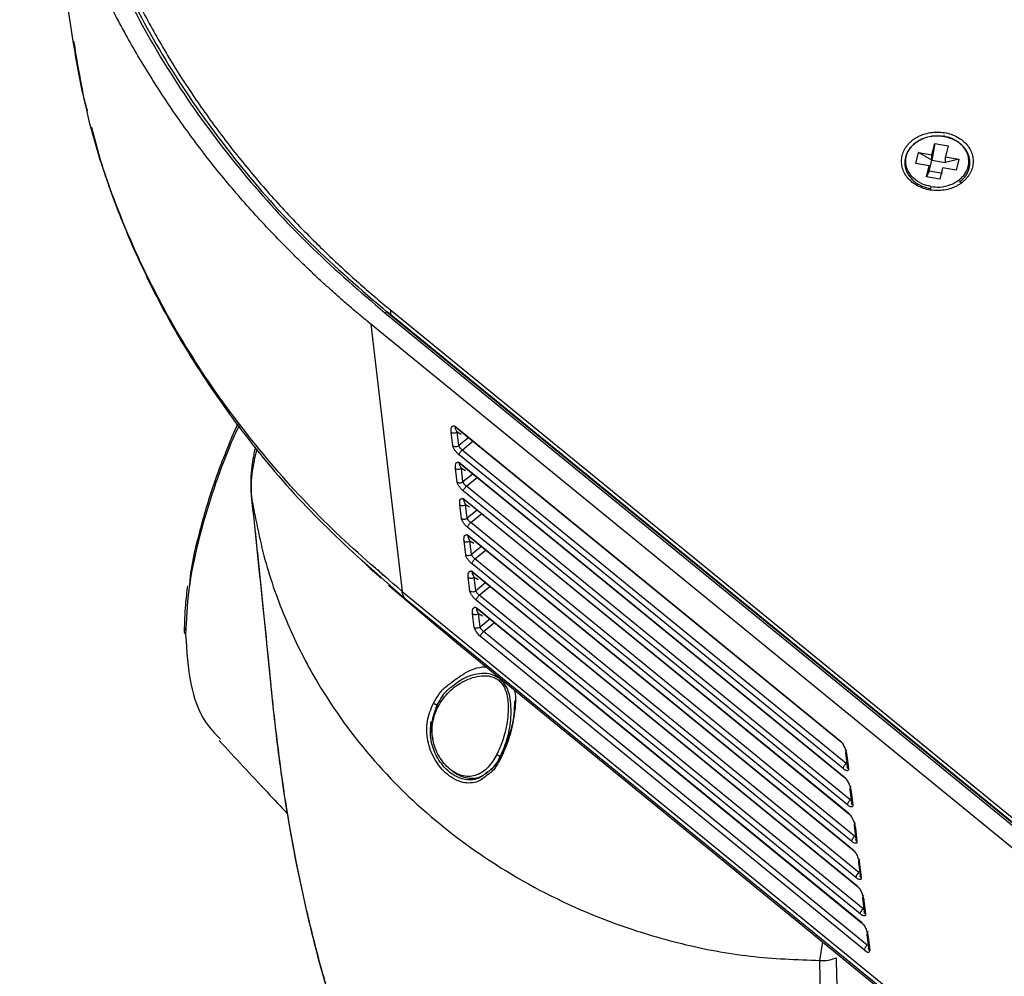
# Model space of a CAD drawing. Header units: millimetres. Extents: x 119 to 1138, y 29 to 774.
# Tile 33 of 53: x 669 to 740, y 81 to 150. Entities that reach past the tile are written whole.
import ezdxf

# ---------------------------------------------------------------- set-up
doc = ezdxf.new("R2010")
doc.units = ezdxf.units.MM

msp = doc.modelspace()

# ---------------------------------------------------------------- linework, layer by layer
at = {"color": 7, "linetype": 'Continuous', "lineweight": 25}
for p, q in [((669.348, 169.371), (672.543, 148.448)), ((734.894, 140.224), (735.099, 141.023)), ((735.099, 141.023), (734.894, 139.82)), ((735.099, 141.023), (736.078, 140.856)), ((736.078, 140.856), (735.872, 140.057)), ((733.71, 139.593), (733.915, 140.392)), ((733.915, 140.392), (734.894, 140.224)), ((734.894, 139.82), (733.915, 140.392)), ((734.894, 139.82), (734.894, 140.224)), ((734.688, 139.425), (733.71, 139.593)), ((734.483, 138.626), (734.688, 139.425)), ((734.688, 139.021), (734.894, 139.82)), ((734.688, 139.021), (734.688, 139.425)), ((734.894, 139.82), (735.872, 139.653)), ((735.872, 140.057), (736.851, 139.889)), ((735.872, 139.653), (735.872, 140.057)), ((736.851, 139.889), (735.872, 139.653)), ((736.851, 139.889), (736.646, 139.09)), ((734.688, 139.021), (734.483, 138.626)), ((735.667, 138.853), (734.688, 139.021)), ((735.667, 139.258), (735.462, 138.458)), ((736.646, 139.09), (735.667, 139.258)), ((735.462, 138.458), (734.483, 138.626)), ((695.173, 128.759), (751.741, 82.568)), ((751.912, 82.637), (695.344, 128.828)), ((695.384, 128.773), (751.953, 82.583)), ((695.582, 128.977), (751.443, 83.364)), ((694.161, 127.932), (696.438, 108.543)), ((750.729, 81.742), (694.161, 127.932)), ((700.12, 119.1), (700.003, 120.1)), ((700.419, 120.396), (700.252, 120.49)), ((700.341, 120.485), (728.201, 97.736)), ((700.356, 120.447), (700.48, 120.346)), ((728.23, 97.687), (700.37, 120.435)), ((700.426, 120.115), (700.72, 119.948)), ((700.544, 119.115), (700.426, 120.115)), ((700.48, 120.346), (728.216, 97.698)), ((728.653, 96.05), (700.793, 118.799)), ((728.442, 95.689), (700.582, 118.438)), ((700.43, 116.466), (700.312, 117.467)), ((700.728, 117.762), (700.562, 117.856)), ((700.651, 117.851), (728.511, 95.102)), ((700.666, 117.813), (700.789, 117.712)), ((728.539, 95.053), (700.679, 117.802)), ((700.736, 117.481), (701.029, 117.314)), ((700.853, 116.481), (700.736, 117.481)), ((700.789, 117.712), (728.526, 95.064)), ((728.751, 93.055), (700.891, 115.804)), ((728.962, 93.416), (701.102, 116.165)), ((701.037, 115.128), (700.871, 115.223)), ((700.96, 115.217), (728.82, 92.468)), ((700.975, 115.179), (701.099, 115.078)), ((728.849, 92.419), (700.989, 115.168)), ((701.099, 115.078), (728.835, 92.43)), ((700.739, 113.833), (700.622, 114.833)), ((701.045, 114.847), (701.338, 114.68)), ((701.163, 113.847), (701.045, 114.847)), ((729.06, 90.421), (701.2, 113.17)), ((729.272, 90.782), (701.412, 113.531)), ((701.048, 111.199), (700.931, 112.199)), ((701.347, 112.494), (701.18, 112.589)), ((701.269, 112.583), (729.129, 89.835)), ((701.284, 112.545), (701.408, 112.444)), ((729.158, 89.785), (701.298, 112.534)), ((701.354, 112.213), (701.647, 112.047)), ((701.472, 111.213), (701.354, 112.213)), ((701.408, 112.444), (729.144, 89.796)), ((729.581, 88.148), (701.721, 110.897)), ((729.37, 87.787), (701.51, 110.536)), ((694.443, 109.922), (694.88, 109.502)), ((701.358, 108.565), (701.24, 109.565)), ((701.656, 109.86), (701.49, 109.955)), ((701.579, 109.949), (729.439, 87.201)), ((701.594, 109.911), (701.717, 109.81)), ((729.467, 87.151), (701.607, 109.9)), ((701.664, 109.579), (701.957, 109.413)), ((701.781, 108.579), (701.664, 109.579)), ((701.717, 109.81), (729.454, 87.163)), ((695.456, 109.006), (699.222, 105.795)), ((696.438, 108.543), (754.42, 61.198)), ((754.697, 60.611), (696.714, 107.956)), ((696.714, 107.956), (700.402, 104.811)), ((729.89, 85.514), (702.03, 108.263)), ((701.965, 107.226), (701.799, 107.321)), ((729.679, 85.154), (701.819, 107.902)), ((701.888, 107.316), (729.748, 84.567)), ((701.903, 107.278), (702.027, 107.176)), ((729.777, 84.517), (701.917, 107.266)), ((701.667, 105.931), (701.55, 106.931)), ((701.973, 106.946), (702.266, 106.779)), ((702.09, 105.945), (701.973, 106.946)), ((702.027, 107.176), (729.763, 84.529)), ((699.191, 105.828), (700.081, 105.097)), ((729.988, 82.52), (702.128, 105.268)), ((730.2, 82.88), (702.34, 105.629)), ((700.402, 104.811), (758.384, 57.466)), ((728.624, 96.822), (728.741, 95.822)), ((728.711, 96.659), (728.829, 95.659)), ((728.742, 95.811), (728.743, 95.82)), ((728.933, 94.189), (729.051, 93.188)), ((729.021, 94.025), (729.138, 93.025)), ((729.052, 93.177), (729.052, 93.186)), ((729.242, 91.555), (729.36, 90.555)), ((729.33, 91.391), (729.448, 90.391)), ((729.361, 90.543), (729.361, 90.552)), ((729.552, 88.921), (729.669, 87.921)), ((729.639, 88.757), (729.757, 87.757)), ((729.67, 87.909), (729.671, 87.918)), ((729.861, 86.287), (729.979, 85.287)), ((729.949, 86.123), (730.066, 85.123)), ((729.98, 85.275), (729.98, 85.285)), ((730.17, 83.653), (730.288, 82.653)), ((730.258, 83.489), (730.376, 82.489)), ((730.289, 82.641), (730.289, 82.651))]:
    msp.add_line(p, q, dxfattribs=at)
at = {"color": 8, "linetype": 'Continuous', "lineweight": 25}
for p, q in [((736.9, 138.258), (737.119, 138.24)), ((695.582, 128.977), (695.582, 128.634)), ((700.37, 120.435), (700.476, 120.375)), ((701.282, 119.717), (700.544, 119.115)), ((700.793, 118.799), (701.6, 119.457)), ((700.679, 117.802), (700.785, 117.742)), ((701.591, 117.083), (700.853, 116.481)), ((701.102, 116.165), (701.909, 116.824)), ((700.989, 115.168), (701.094, 115.108)), ((701.9, 114.449), (701.163, 113.847)), ((701.412, 113.531), (702.218, 114.19)), ((701.298, 112.534), (701.404, 112.474)), ((702.21, 111.816), (701.472, 111.213)), ((701.721, 110.897), (702.528, 111.556)), ((693.514, 110.816), (696.714, 107.956)), ((695.062, 109.703), (694.671, 110.122)), ((701.607, 109.9), (701.713, 109.84)), ((702.519, 109.182), (701.781, 108.579)), ((702.03, 108.263), (702.837, 108.922)), ((701.917, 107.266), (702.022, 107.206)), ((702.828, 106.548), (702.09, 105.945)), ((700.402, 104.811), (699.129, 105.945)), ((702.34, 105.629), (703.146, 106.288)), ((698.972, 100.342), (699.143, 100.559)), ((726.749, 81.768), (726.969, 83.118))]:
    msp.add_line(p, q, dxfattribs=at)
at = {"color": 7, "linetype": 'Continuous', "lineweight": 25}
for points, knots in [([(694.161, 127.932), (693.937, 128.115), (693.491, 128.482), (692.832, 129.039), (692.179, 129.602), (691.534, 130.17), (690.897, 130.744), (690.268, 131.324), (689.646, 131.909), (689.032, 132.5), (687.719, 133.792), (685.772, 135.829), (683.312, 138.681), (681.026, 141.628), (678.921, 144.663), (677, 147.779), (674.693, 152.03), (672.291, 157.51), (670.213, 164.283), (668.959, 171.19), (668.539, 178.164), (668.959, 185.139), (670.213, 192.046), (672.291, 198.819), (675.172, 205.394), (678.828, 211.706), (683.225, 217.695), (688.319, 223.303), (694.062, 228.477), (700.398, 233.167), (707.267, 237.326), (714.601, 240.916), (722.332, 243.901), (730.384, 246.254), (738.679, 247.95), (747.138, 248.975), (755.679, 249.318), (764.22, 248.975), (772.679, 247.95), (780.974, 246.254), (787.685, 244.293), (792.891, 242.409), (796.707, 240.84), (800.424, 239.121), (804.033, 237.255), (807.526, 235.246), (810.22, 233.529), (812.185, 232.186), (813.473, 231.27), (814.738, 230.333), (815.982, 229.377), (816.792, 228.724), (817.197, 228.397)], [0, 0, 0, 0, 0.003475, 0.006949, 0.010422, 0.013894, 0.017366, 0.020838, 0.024311, 0.027785, 0.03126, 0.046888, 0.062517, 0.078145, 0.093774, 0.109402, 0.125031, 0.156278, 0.187525, 0.218773, 0.25002, 0.281268, 0.312515, 0.343763, 0.37501, 0.406258, 0.437505, 0.468753, 0.5, 0.531248, 0.562495, 0.593743, 0.62499, 0.656238, 0.687485, 0.718732, 0.74998, 0.781227, 0.812475, 0.843722, 0.87497, 0.890598, 0.906227, 0.921855, 0.937484, 0.953112, 0.96874, 0.974995, 0.981245, 0.987495, 0.993746, 1, 1, 1, 1]), ([(815.776, 227.121), (815.557, 227.299), (815.118, 227.655), (814.452, 228.181), (813.779, 228.701), (813.099, 229.216), (812.412, 229.724), (811.718, 230.226), (811.018, 230.722), (810.311, 231.212), (808.765, 232.259), (806.328, 233.813), (802.916, 235.774), (799.39, 237.598), (795.759, 239.277), (792.032, 240.809), (786.946, 242.65), (780.39, 244.566), (772.286, 246.223), (764.023, 247.224), (755.679, 247.559), (747.335, 247.224), (739.071, 246.223), (730.968, 244.566), (723.102, 242.268), (715.55, 239.351), (708.385, 235.844), (701.675, 231.781), (695.485, 227.2), (689.875, 222.145), (684.898, 216.666), (680.604, 210.816), (677.032, 204.649), (674.217, 198.226), (672.188, 191.61), (670.962, 184.862), (670.552, 178.049), (670.962, 171.236), (672.188, 164.488), (674.217, 157.871), (676.563, 152.518), (678.817, 148.365), (680.694, 145.322), (682.751, 142.357), (684.984, 139.478), (687.386, 136.692), (689.441, 134.543), (691.048, 132.975), (692.144, 131.948), (693.265, 130.939), (694.408, 129.946), (695.19, 129.3), (695.582, 128.977)], [0, 0, 0, 0, 0.003475, 0.006949, 0.010422, 0.013894, 0.017366, 0.020838, 0.024311, 0.027785, 0.03126, 0.046888, 0.062517, 0.078145, 0.093774, 0.109402, 0.125031, 0.156278, 0.187525, 0.218773, 0.25002, 0.281268, 0.312515, 0.343763, 0.37501, 0.406258, 0.437505, 0.468753, 0.5, 0.531248, 0.562495, 0.593743, 0.62499, 0.656238, 0.687485, 0.718732, 0.74998, 0.781227, 0.812475, 0.843722, 0.87497, 0.890598, 0.906227, 0.921855, 0.937484, 0.953112, 0.96874, 0.974995, 0.981245, 0.987495, 0.993746, 1, 1, 1, 1]), ([(670.858, 169.434), (671.17, 167.565), (671.875, 163.346), (674.006, 156.971), (676.993, 150.411), (680.708, 144.255), (685.03, 138.573), (689.811, 133.371), (693.406, 130.279), (695.173, 128.759)], [0, 0, 0, 0, 0.122662, 0.276942, 0.428823, 0.577621, 0.722735, 0.863662, 1, 1, 1, 1]), ([(671.144, 169.4), (671.409, 167.735), (672.035, 163.811), (673.967, 157.764), (676.769, 151.319), (680.356, 145.131), (684.673, 139.268), (689.633, 133.744), (693.467, 130.43), (695.384, 128.773)], [0, 0, 0, 0, 0.109307, 0.257755, 0.406204, 0.554653, 0.703102, 0.851551, 1, 1, 1, 1]), ([(672.543, 148.448), (672.766, 147.071), (673.043, 145.351), (673.493, 143.719), (673.582, 143.394)], [0, 0, 0, 0, 0.800664, 1, 1, 1, 1]), ([(673.897, 142.214), (674.083, 141.488), (674.639, 139.317), (675.831, 136.018), (677.374, 132.383), (679.222, 128.693), (681.662, 124.525), (685.093, 119.682), (689.323, 114.652), (692.751, 111.485), (694.443, 109.922)], [0, 0, 0, 0, 0.059643, 0.178421, 0.282071, 0.373445, 0.504218, 0.659525, 0.831917, 1, 1, 1, 1]), ([(735.765, 141.535), (735.543, 141.557), (735.039, 141.609), (734.373, 141.456), (733.834, 141.192), (733.444, 140.889), (733.134, 140.499), (732.943, 140.046), (732.895, 139.569), (732.987, 139.11), (733.196, 138.705), (733.559, 138.287), (734.094, 137.928), (734.581, 137.81), (734.795, 137.758)], [0, 0, 0, 0, 0.090318, 0.204563, 0.27142, 0.343936, 0.420786, 0.5, 0.579214, 0.656064, 0.72858, 0.795437, 0.909682, 1, 1, 1, 1]), ([(734.811, 137.914), (734.603, 137.964), (734.133, 138.079), (733.615, 138.426), (733.263, 138.83), (733.062, 139.223), (732.973, 139.666), (733.019, 140.128), (733.204, 140.566), (733.504, 140.943), (733.881, 141.237), (734.403, 141.492), (735.047, 141.64), (735.534, 141.59), (735.75, 141.568)], [0, 0, 0, 0, 0.090318, 0.204563, 0.27142, 0.343936, 0.420786, 0.5, 0.579214, 0.656064, 0.72858, 0.795437, 0.909682, 1, 1, 1, 1]), ([(733.442, 141.242), (733.473, 141.266), (733.534, 141.315), (733.63, 141.383), (733.731, 141.447), (733.87, 141.527), (734.053, 141.616), (734.361, 141.735), (734.77, 141.837), (735.28, 141.878), (735.791, 141.837), (736.282, 141.715), (736.734, 141.518), (737.131, 141.252), (737.456, 140.928), (737.698, 140.559), (737.847, 140.158), (737.897, 139.741), (737.847, 139.324), (737.723, 138.99), (737.577, 138.738), (737.446, 138.56), (737.294, 138.391), (737.177, 138.29), (737.119, 138.24)], [0, 0, 0, 0, 0.015663, 0.031287, 0.046912, 0.062574, 0.093852, 0.12513, 0.18761, 0.25009, 0.31257, 0.37505, 0.43753, 0.500009, 0.562489, 0.624969, 0.687449, 0.749929, 0.812409, 0.874889, 0.906167, 0.937444, 0.968722, 1, 1, 1, 1]), ([(734.811, 137.914), (735.026, 137.892), (735.514, 137.842), (736.158, 137.99), (736.68, 138.245), (737.057, 138.538), (737.357, 138.916), (737.541, 139.354), (737.588, 139.816), (737.499, 140.259), (737.298, 140.652), (736.946, 141.056), (736.428, 141.403), (735.958, 141.518), (735.75, 141.568)], [0, 0, 0, 0, 0.090318, 0.204563, 0.27142, 0.343936, 0.420786, 0.5, 0.579214, 0.656064, 0.72858, 0.795437, 0.909682, 1, 1, 1, 1]), ([(735.765, 141.535), (735.766, 141.542), (735.768, 141.559), (735.77, 141.58), (735.77, 141.598), (735.769, 141.609), (735.765, 141.61), (735.76, 141.602), (735.755, 141.587), (735.751, 141.574), (735.75, 141.568)], [0, 0, 0, 0, 0.1072579, 0.2283889, 0.3609257, 0.5, 0.6390743, 0.7716111, 0.8927421, 1, 1, 1, 1]), ([(736.9, 138.258), (736.966, 138.306), (737.175, 138.458), (737.424, 138.796), (737.618, 139.245), (737.665, 139.724), (737.574, 140.182), (737.365, 140.588), (737.002, 141.006), (736.467, 141.364), (735.98, 141.483), (735.765, 141.535)], [0, 0, 0, 0, 0.0521534, 0.1631813, 0.2776262, 0.3920712, 0.5030991, 0.6078668, 0.7044578, 0.8695127, 1, 1, 1, 1]), ([(737.119, 138.24), (737.088, 138.215), (737.027, 138.167), (736.931, 138.099), (736.83, 138.035), (736.691, 137.955), (736.508, 137.866), (736.2, 137.747), (735.791, 137.645), (735.28, 137.604), (734.77, 137.645), (734.279, 137.767), (733.827, 137.964), (733.43, 138.23), (733.105, 138.554), (732.863, 138.923), (732.714, 139.324), (732.664, 139.741), (732.714, 140.158), (732.838, 140.492), (732.984, 140.743), (733.115, 140.922), (733.267, 141.091), (733.384, 141.192), (733.442, 141.242)], [0, 0, 0, 0, 0.015663, 0.031287, 0.046912, 0.062574, 0.093852, 0.12513, 0.18761, 0.25009, 0.31257, 0.37505, 0.43753, 0.500009, 0.562489, 0.624969, 0.687449, 0.749929, 0.812409, 0.874889, 0.906167, 0.937444, 0.968722, 1, 1, 1, 1]), ([(734.811, 137.914), (734.81, 137.907), (734.806, 137.892), (734.801, 137.866), (734.796, 137.836), (734.792, 137.807), (734.791, 137.783), (734.791, 137.766), (734.792, 137.758), (734.794, 137.758), (734.795, 137.758)], [0, 0, 0, 0, 0.1072579, 0.2283889, 0.3609257, 0.5, 0.6390743, 0.7716111, 0.8927421, 1, 1, 1, 1]), ([(695.173, 128.759), (695.221, 128.798), (695.276, 128.827), (695.357, 128.833), (695.38, 128.809), (695.384, 128.773)], [0, 0, 0, 0, 0.5, 0.5, 1, 1, 1, 1]), ([(684.48, 120.69), (683.977, 119.492), (682.966, 117.084), (681.797, 113.284), (681.098, 110.468), (680.998, 108.988), (680.985, 108.793)], [0, 0, 0, 0, 0.278528, 0.56003, 0.941952, 1, 1, 1, 1]), ([(700.003, 120.1), (700.053, 120.06), (700.132, 120.03), (700.298, 120.036), (700.377, 120.071), (700.426, 120.115)], [0, 0, 0, 0, 0.5, 0.5, 1, 1, 1, 1]), ([(700.153, 120.551), (700.159, 120.556), (700.18, 120.571), (700.237, 120.552), (700.296, 120.52), (700.327, 120.496), (700.341, 120.485)], [0, 0, 0, 0, 0.211446, 0.636218, 0.823102, 1, 1, 1, 1]), ([(700.302, 120.468), (700.302, 120.468), (700.301, 120.472), (700.309, 120.473), (700.326, 120.468), (700.347, 120.454), (700.356, 120.447)], [0, 0, 0, 0, 0.067513, 0.429177, 0.731083, 1, 1, 1, 1]), ([(700.306, 120.456), (700.306, 120.459), (700.306, 120.469), (700.321, 120.467), (700.345, 120.454), (700.359, 120.444), (700.366, 120.438), (700.37, 120.435)], [0, 0, 0, 0, 0.175451, 0.668127, 0.84721, 0.925565, 1, 1, 1, 1]), ([(685.783, 119.026), (685.683, 118.538), (685.421, 117.27), (685.45, 116.329), (685.467, 115.749)], [0, 0, 0, 0, 0.3843071, 1, 1, 1, 1]), ([(700.544, 119.115), (700.494, 119.071), (700.415, 119.036), (700.25, 119.03), (700.17, 119.059), (700.12, 119.1)], [0, 0, 0, 0, 0.5, 0.5, 1, 1, 1, 1]), ([(700.582, 118.438), (700.563, 118.453), (700.526, 118.485), (700.47, 118.538), (700.407, 118.603), (700.338, 118.683), (700.269, 118.776), (700.21, 118.867), (700.165, 118.954), (700.132, 119.034), (700.124, 119.078), (700.12, 119.1)], [0, 0, 0, 0, 0.083473, 0.166233, 0.249737, 0.374577, 0.499502, 0.62452, 0.749625, 0.874795, 1, 1, 1, 1]), ([(700.544, 119.115), (700.546, 119.107), (700.551, 119.092), (700.562, 119.069), (700.578, 119.04), (700.6, 119.006), (700.643, 118.948), (700.709, 118.872), (700.766, 118.823), (700.793, 118.799)], [0, 0, 0, 0, 0.102695, 0.18686, 0.252477, 0.384431, 0.503752, 0.759082, 1, 1, 1, 1]), ([(700.582, 118.438), (700.58, 118.457), (700.582, 118.483), (700.6, 118.543), (700.616, 118.579), (700.658, 118.651), (700.684, 118.687), (700.739, 118.75), (700.767, 118.777), (700.793, 118.799)], [0, 0, 0, 0, 0.25, 0.25, 0.5, 0.5, 0.75, 0.75, 1, 1, 1, 1]), ([(700.462, 117.917), (700.469, 117.922), (700.489, 117.937), (700.546, 117.918), (700.606, 117.886), (700.636, 117.862), (700.651, 117.851)], [0, 0, 0, 0, 0.2114456, 0.6362185, 0.8231018, 1, 1, 1, 1]), ([(700.312, 117.467), (700.362, 117.426), (700.441, 117.396), (700.607, 117.402), (700.686, 117.437), (700.736, 117.481)], [0, 0, 0, 0, 0.5, 0.5, 1, 1, 1, 1]), ([(700.611, 117.834), (700.611, 117.835), (700.61, 117.838), (700.618, 117.839), (700.636, 117.834), (700.656, 117.82), (700.666, 117.813)], [0, 0, 0, 0, 0.067513, 0.429177, 0.731083, 1, 1, 1, 1]), ([(700.615, 117.822), (700.615, 117.825), (700.615, 117.835), (700.631, 117.833), (700.654, 117.82), (700.668, 117.81), (700.676, 117.804), (700.679, 117.802)], [0, 0, 0, 0, 0.1754512, 0.6681269, 0.8472095, 0.9255649, 1, 1, 1, 1]), ([(700.853, 116.481), (700.803, 116.437), (700.724, 116.402), (700.559, 116.396), (700.48, 116.426), (700.43, 116.466)], [0, 0, 0, 0, 0.5, 0.5, 1, 1, 1, 1]), ([(700.891, 115.804), (700.872, 115.82), (700.835, 115.851), (700.78, 115.904), (700.717, 115.969), (700.648, 116.049), (700.579, 116.142), (700.52, 116.233), (700.474, 116.32), (700.442, 116.401), (700.434, 116.445), (700.43, 116.466)], [0, 0, 0, 0, 0.083473, 0.166233, 0.249737, 0.374577, 0.499502, 0.62452, 0.749625, 0.874795, 1, 1, 1, 1]), ([(700.853, 116.481), (700.856, 116.473), (700.86, 116.458), (700.871, 116.435), (700.887, 116.407), (700.909, 116.372), (700.952, 116.314), (701.018, 116.238), (701.075, 116.189), (701.102, 116.165)], [0, 0, 0, 0, 0.102695, 0.18686, 0.252477, 0.384431, 0.503752, 0.759082, 1, 1, 1, 1]), ([(700.891, 115.804), (700.889, 115.823), (700.891, 115.849), (700.909, 115.91), (700.925, 115.945), (700.967, 116.017), (700.993, 116.053), (701.048, 116.116), (701.076, 116.144), (701.102, 116.165)], [0, 0, 0, 0, 0.25, 0.25, 0.5, 0.5, 0.75, 0.75, 1, 1, 1, 1]), ([(685.467, 115.749), (685.622, 114.277), (685.914, 111.491), (686.32, 107.541), (686.674, 104.063), (686.971, 101.042), (687.235, 98.51), (687.5, 96.408), (687.798, 94.279), (688.196, 91.776), (688.772, 88.648), (689.558, 85.001), (690.613, 80.886), (691.911, 76.529), (693.011, 73.606), (693.566, 72.133)], [0, 0, 0, 0, 0.095158, 0.180107, 0.254849, 0.319388, 0.373947, 0.418271, 0.457471, 0.515101, 0.586651, 0.672154, 0.771603, 0.884937, 1, 1, 1, 1]), ([(685.483, 115.463), (685.778, 113.909), (686.371, 110.787), (687.948, 106.389), (690.36, 101.536), (693.976, 96.457), (699.075, 91.487), (705.091, 87.374), (711.093, 84.595), (716.704, 82.905), (721.678, 81.956), (725.063, 81.83), (726.749, 81.768)], [0, 0, 0, 0, 0.082939, 0.166591, 0.249798, 0.374472, 0.499802, 0.624604, 0.750007, 0.833349, 0.917039, 1, 1, 1, 1]), ([(685.483, 115.463), (685.758, 112.888), (686.308, 107.737), (687.05, 99.907), (688.024, 92.29), (689.486, 85.067), (691.318, 78.188), (692.891, 73.932), (693.678, 71.804)], [0, 0, 0, 0, 0.166084, 0.332202, 0.499152, 0.666063, 0.833028, 1, 1, 1, 1]), ([(700.771, 115.283), (700.778, 115.288), (700.799, 115.303), (700.856, 115.284), (700.915, 115.252), (700.945, 115.229), (700.96, 115.217)], [0, 0, 0, 0, 0.211446, 0.636218, 0.823102, 1, 1, 1, 1]), ([(700.92, 115.2), (700.92, 115.201), (700.92, 115.204), (700.927, 115.205), (700.945, 115.2), (700.965, 115.186), (700.975, 115.179)], [0, 0, 0, 0, 0.0675132, 0.4291773, 0.7310827, 1, 1, 1, 1]), ([(700.925, 115.189), (700.925, 115.191), (700.924, 115.201), (700.94, 115.199), (700.963, 115.186), (700.978, 115.177), (700.985, 115.171), (700.989, 115.168)], [0, 0, 0, 0, 0.175451, 0.668127, 0.84721, 0.925565, 1, 1, 1, 1]), ([(700.622, 114.833), (700.672, 114.792), (700.751, 114.762), (700.916, 114.768), (700.995, 114.803), (701.045, 114.847)], [0, 0, 0, 0, 0.5, 0.5, 1, 1, 1, 1]), ([(701.163, 113.847), (701.113, 113.803), (701.034, 113.768), (700.868, 113.762), (700.789, 113.792), (700.739, 113.833)], [0, 0, 0, 0, 0.5, 0.5, 1, 1, 1, 1]), ([(701.2, 113.17), (701.182, 113.186), (701.145, 113.217), (701.089, 113.27), (701.026, 113.336), (700.957, 113.415), (700.888, 113.508), (700.829, 113.599), (700.783, 113.686), (700.751, 113.767), (700.743, 113.811), (700.739, 113.833)], [0, 0, 0, 0, 0.083473, 0.166233, 0.249737, 0.374577, 0.499502, 0.62452, 0.749625, 0.874795, 1, 1, 1, 1]), ([(701.163, 113.847), (701.165, 113.839), (701.17, 113.824), (701.181, 113.801), (701.196, 113.773), (701.218, 113.738), (701.262, 113.68), (701.327, 113.605), (701.384, 113.555), (701.412, 113.531)], [0, 0, 0, 0, 0.102695, 0.18686, 0.252477, 0.384431, 0.503752, 0.759082, 1, 1, 1, 1]), ([(701.2, 113.17), (701.198, 113.189), (701.201, 113.215), (701.219, 113.276), (701.234, 113.311), (701.276, 113.383), (701.303, 113.419), (701.357, 113.482), (701.386, 113.51), (701.412, 113.531)], [0, 0, 0, 0, 0.25, 0.25, 0.5, 0.5, 0.75, 0.75, 1, 1, 1, 1]), ([(700.931, 112.199), (700.981, 112.158), (701.06, 112.128), (701.226, 112.134), (701.305, 112.169), (701.354, 112.213)], [0, 0, 0, 0, 0.5, 0.5, 1, 1, 1, 1]), ([(701.08, 112.649), (701.087, 112.654), (701.108, 112.669), (701.165, 112.65), (701.224, 112.618), (701.255, 112.595), (701.269, 112.583)], [0, 0, 0, 0, 0.211446, 0.636218, 0.823102, 1, 1, 1, 1]), ([(701.23, 112.566), (701.229, 112.567), (701.229, 112.57), (701.236, 112.572), (701.254, 112.566), (701.275, 112.552), (701.284, 112.545)], [0, 0, 0, 0, 0.067513, 0.429177, 0.731083, 1, 1, 1, 1]), ([(701.234, 112.555), (701.234, 112.557), (701.234, 112.567), (701.249, 112.565), (701.273, 112.552), (701.287, 112.543), (701.294, 112.537), (701.298, 112.534)], [0, 0, 0, 0, 0.175451, 0.668127, 0.84721, 0.925565, 1, 1, 1, 1]), ([(701.472, 111.213), (701.422, 111.169), (701.343, 111.134), (701.178, 111.128), (701.098, 111.158), (701.048, 111.199)], [0, 0, 0, 0, 0.5, 0.5, 1, 1, 1, 1]), ([(701.51, 110.536), (701.491, 110.552), (701.454, 110.583), (701.398, 110.636), (701.335, 110.702), (701.266, 110.782), (701.197, 110.874), (701.138, 110.966), (701.093, 111.053), (701.06, 111.133), (701.052, 111.177), (701.048, 111.199)], [0, 0, 0, 0, 0.083473, 0.166233, 0.249737, 0.374577, 0.499502, 0.62452, 0.749625, 0.874795, 1, 1, 1, 1]), ([(701.472, 111.213), (701.474, 111.205), (701.479, 111.191), (701.49, 111.167), (701.506, 111.139), (701.528, 111.104), (701.571, 111.046), (701.637, 110.971), (701.694, 110.921), (701.721, 110.897)], [0, 0, 0, 0, 0.1026952, 0.1868595, 0.2524774, 0.3844313, 0.5037517, 0.7590823, 1, 1, 1, 1]), ([(701.51, 110.536), (701.507, 110.556), (701.51, 110.581), (701.528, 110.642), (701.544, 110.677), (701.586, 110.749), (701.612, 110.785), (701.667, 110.849), (701.695, 110.876), (701.721, 110.897)], [0, 0, 0, 0, 0.25, 0.25, 0.5, 0.5, 0.75, 0.75, 1, 1, 1, 1]), ([(701.24, 109.565), (701.29, 109.524), (701.369, 109.495), (701.535, 109.5), (701.614, 109.535), (701.664, 109.579)], [0, 0, 0, 0, 0.5, 0.5, 1, 1, 1, 1]), ([(701.39, 110.016), (701.397, 110.021), (701.417, 110.036), (701.474, 110.016), (701.534, 109.984), (701.564, 109.961), (701.579, 109.949)], [0, 0, 0, 0, 0.211446, 0.636218, 0.823102, 1, 1, 1, 1]), ([(701.539, 109.932), (701.539, 109.933), (701.538, 109.936), (701.546, 109.938), (701.564, 109.933), (701.584, 109.918), (701.594, 109.911)], [0, 0, 0, 0, 0.067513, 0.429177, 0.731083, 1, 1, 1, 1]), ([(701.543, 109.921), (701.543, 109.923), (701.543, 109.933), (701.559, 109.931), (701.582, 109.919), (701.596, 109.909), (701.604, 109.903), (701.607, 109.9)], [0, 0, 0, 0, 0.175451, 0.668127, 0.84721, 0.925565, 1, 1, 1, 1]), ([(680.861, 108.947), (680.802, 108.48), (680.657, 107.341), (680.635, 106.293), (680.621, 105.676)], [0, 0, 0, 0, 0.410432, 1, 1, 1, 1]), ([(701.781, 108.579), (701.731, 108.535), (701.652, 108.5), (701.487, 108.495), (701.408, 108.524), (701.358, 108.565)], [0, 0, 0, 0, 0.5, 0.5, 1, 1, 1, 1]), ([(701.819, 107.902), (701.8, 107.918), (701.763, 107.949), (701.708, 108.002), (701.645, 108.068), (701.576, 108.148), (701.506, 108.24), (701.447, 108.332), (701.402, 108.419), (701.37, 108.499), (701.362, 108.543), (701.358, 108.565)], [0, 0, 0, 0, 0.083473, 0.166233, 0.249737, 0.374577, 0.499502, 0.62452, 0.749625, 0.874795, 1, 1, 1, 1]), ([(701.781, 108.579), (701.784, 108.571), (701.788, 108.557), (701.799, 108.533), (701.815, 108.505), (701.837, 108.47), (701.88, 108.412), (701.946, 108.337), (702.003, 108.287), (702.03, 108.263)], [0, 0, 0, 0, 0.1026952, 0.1868595, 0.2524774, 0.3844313, 0.5037517, 0.7590823, 1, 1, 1, 1]), ([(701.819, 107.902), (701.817, 107.922), (701.819, 107.947), (701.837, 108.008), (701.853, 108.043), (701.895, 108.115), (701.921, 108.151), (701.976, 108.215), (702.004, 108.242), (702.03, 108.263)], [0, 0, 0, 0, 0.25, 0.25, 0.5, 0.5, 0.75, 0.75, 1, 1, 1, 1]), ([(701.699, 107.382), (701.706, 107.387), (701.727, 107.402), (701.783, 107.382), (701.843, 107.35), (701.873, 107.327), (701.888, 107.316)], [0, 0, 0, 0, 0.211446, 0.636218, 0.823102, 1, 1, 1, 1]), ([(701.848, 107.299), (701.848, 107.299), (701.848, 107.303), (701.855, 107.304), (701.873, 107.299), (701.893, 107.284), (701.903, 107.277)], [0, 0, 0, 0, 0.067513, 0.429177, 0.731083, 1, 1, 1, 1]), ([(701.853, 107.287), (701.853, 107.289), (701.852, 107.299), (701.868, 107.297), (701.891, 107.285), (701.905, 107.275), (701.913, 107.269), (701.917, 107.266)], [0, 0, 0, 0, 0.175451, 0.668127, 0.84721, 0.925565, 1, 1, 1, 1]), ([(701.55, 106.931), (701.6, 106.89), (701.679, 106.861), (701.844, 106.866), (701.923, 106.901), (701.973, 106.946)], [0, 0, 0, 0, 0.5, 0.5, 1, 1, 1, 1]), ([(680.767, 105.953), (680.731, 105.916), (680.654, 105.84), (680.612, 105.691), (680.63, 105.54), (680.694, 105.456), (680.725, 105.415)], [0, 0, 0, 0, 0.241701, 0.5, 0.758299, 1, 1, 1, 1]), ([(702.09, 105.945), (702.041, 105.901), (701.962, 105.866), (701.796, 105.861), (701.717, 105.89), (701.667, 105.931)], [0, 0, 0, 0, 0.5, 0.5, 1, 1, 1, 1]), ([(701.667, 105.931), (701.677, 105.848), (701.732, 105.729), (701.903, 105.483), (702.017, 105.359), (702.128, 105.268)], [0, 0, 0, 0, 0.5, 0.5, 1, 1, 1, 1]), ([(702.09, 105.945), (702.093, 105.937), (702.097, 105.923), (702.109, 105.899), (702.124, 105.871), (702.146, 105.837), (702.19, 105.778), (702.255, 105.703), (702.312, 105.653), (702.34, 105.629)], [0, 0, 0, 0, 0.102695, 0.18686, 0.252477, 0.384431, 0.503752, 0.759082, 1, 1, 1, 1]), ([(680.725, 105.415), (680.803, 104.19), (680.957, 101.754), (681.876, 99.244), (682.873, 98.203), (683.243, 97.817)], [0, 0, 0, 0, 0.38918, 0.773569, 1, 1, 1, 1]), ([(702.128, 105.268), (702.126, 105.288), (702.129, 105.313), (702.147, 105.374), (702.162, 105.41), (702.204, 105.481), (702.231, 105.517), (702.285, 105.581), (702.314, 105.608), (702.34, 105.629)], [0, 0, 0, 0, 0.25, 0.25, 0.5, 0.5, 0.75, 0.75, 1, 1, 1, 1]), ([(699.914, 101.858), (700.244, 102.112), (700.983, 102.683), (701.952, 103.084), (702.506, 103.069), (702.536, 103.069)], [0, 0, 0, 0, 0.432165, 0.969229, 1, 1, 1, 1]), ([(699.045, 100.203), (699.292, 100.575), (699.784, 101.319), (700.9, 102.084), (701.973, 102.452), (702.757, 102.423), (703.173, 102.281), (703.453, 102.106), (703.686, 101.865), (703.924, 101.476), (704.159, 100.678), (704.145, 99.444), (703.873, 97.985), (703.501, 97.14), (703.315, 96.717)], [0, 0, 0, 0, 0.125141, 0.250502, 0.375294, 0.4375, 0.468603, 0.499429, 0.530441, 0.561465, 0.623684, 0.74885, 0.874351, 1, 1, 1, 1]), ([(703.59, 96.606), (703.772, 97.041), (704.137, 97.91), (704.377, 99.427), (704.338, 100.703), (704.038, 101.67), (703.709, 102.022), (703.544, 102.198)], [0, 0, 0, 0, 0.2483666, 0.4962277, 0.7458436, 0.8723807, 1, 1, 1, 1]), ([(700.023, 101.598), (699.947, 101.548), (699.494, 101.249), (699.221, 100.763), (698.994, 100.359)], [0, 0, 0, 0, 0.167673, 1, 1, 1, 1]), ([(704.58, 101.4), (704.586, 101.374), (704.733, 100.821), (704.584, 99.616), (704.27, 97.929), (703.827, 96.94), (703.605, 96.445)], [0, 0, 0, 0, 0.016256, 0.343832, 0.671751, 1, 1, 1, 1]), ([(698.994, 100.359), (698.845, 99.974), (698.548, 99.202), (698.541, 98.285), (698.67, 97.85), (698.671, 97.848)], [0, 0, 0, 0, 0.4981763, 0.9982158, 1, 1, 1, 1]), ([(703.315, 96.717), (703.114, 96.386), (702.711, 95.724), (702.004, 95.239), (701.375, 95.098), (700.88, 95.133), (700.382, 95.31), (699.902, 95.622), (699.466, 96.053), (699.1, 96.578), (698.824, 97.17), (698.598, 98.006), (698.576, 99.089), (698.889, 99.831), (699.045, 100.203)], [0, 0, 0, 0, 0.12494, 0.249951, 0.312438, 0.37474, 0.436754, 0.49902, 0.561175, 0.623328, 0.685863, 0.74854, 0.873781, 1, 1, 1, 1]), ([(698.711, 100.441), (698.73, 100.426), (698.76, 100.403), (698.808, 100.378), (698.846, 100.361), (698.884, 100.349), (698.93, 100.339), (698.956, 100.341), (698.972, 100.342)], [0, 0, 0, 0, 0.238702, 0.367875, 0.5, 0.632125, 0.761298, 1, 1, 1, 1]), ([(698.994, 100.359), (698.987, 100.357), (698.972, 100.353), (698.959, 100.341), (698.953, 100.324), (698.956, 100.302), (698.968, 100.277), (698.989, 100.251), (699.015, 100.226), (699.035, 100.211), (699.045, 100.203)], [0, 0, 0, 0, 0.114731, 0.237832, 0.367221, 0.5, 0.632779, 0.762168, 0.885269, 1, 1, 1, 1]), ([(704.586, 100.614), (704.584, 100.282), (704.576, 99.414), (704.212, 97.999), (703.783, 97.058), (703.568, 96.589)], [0, 0, 0, 0, 0.236344, 0.618764, 1, 1, 1, 1]), ([(683.161, 97.733), (684.328, 96.471), (685.998, 94.664), (687.614, 92.947), (688.102, 92.429)], [0, 0, 0, 0, 0.698388, 1, 1, 1, 1]), ([(728.201, 97.736), (728.211, 97.728), (728.23, 97.712), (728.258, 97.685), (728.292, 97.649), (728.33, 97.603), (728.389, 97.524), (728.459, 97.412), (728.533, 97.269), (728.597, 97.116), (728.65, 96.96), (728.69, 96.804), (728.704, 96.708), (728.711, 96.659)], [0, 0, 0, 0, 0.024212, 0.048819, 0.074345, 0.114962, 0.159276, 0.26091, 0.381188, 0.518762, 0.670763, 0.832754, 1, 1, 1, 1]), ([(728.23, 97.687), (728.234, 97.683), (728.241, 97.677), (728.259, 97.661), (728.296, 97.624), (728.354, 97.558), (728.388, 97.512), (728.409, 97.483)], [0, 0, 0, 0, 0.046168, 0.094767, 0.205841, 0.511419, 1, 1, 1, 1]), ([(703.568, 96.589), (703.355, 96.204), (703.09, 95.723), (702.706, 95.485), (702.63, 95.437)], [0, 0, 0, 0, 0.801855, 1, 1, 1, 1]), ([(703.315, 96.717), (703.323, 96.709), (703.341, 96.693), (703.375, 96.67), (703.413, 96.648), (703.454, 96.629), (703.495, 96.614), (703.533, 96.606), (703.565, 96.603), (703.582, 96.605), (703.59, 96.606)], [0, 0, 0, 0, 0.1147314, 0.2378323, 0.3672213, 0.5, 0.6327787, 0.7621677, 0.8852686, 1, 1, 1, 1]), ([(703.568, 96.589), (703.556, 96.584), (703.536, 96.577), (703.528, 96.557), (703.529, 96.537), (703.539, 96.515), (703.56, 96.484), (703.587, 96.46), (703.605, 96.445)], [0, 0, 0, 0, 0.238702, 0.367875, 0.5, 0.632125, 0.761298, 1, 1, 1, 1]), ([(728.711, 97.02), (728.661, 96.975), (728.623, 96.907), (728.624, 96.766), (728.661, 96.7), (728.711, 96.659)], [0, 0, 0, 0, 0.5, 0.5, 1, 1, 1, 1]), ([(703.605, 96.445), (703.388, 96.04), (703.113, 95.529), (702.711, 95.279), (702.627, 95.227)], [0, 0, 0, 0, 0.7921669, 1, 1, 1, 1]), ([(728.653, 96.05), (728.627, 96.029), (728.599, 96.001), (728.544, 95.938), (728.518, 95.902), (728.476, 95.83), (728.46, 95.795), (728.442, 95.734), (728.44, 95.708), (728.442, 95.689)], [0, 0, 0, 0, 0.25, 0.25, 0.5, 0.5, 0.75, 0.75, 1, 1, 1, 1]), ([(728.829, 95.659), (728.805, 95.683), (728.769, 95.72), (728.746, 95.78), (728.744, 95.81), (728.743, 95.822)], [0, 0, 0, 0, 0.514302, 0.79116, 1, 1, 1, 1]), ([(700.028, 95.565), (700.028, 95.564), (700.184, 95.411), (700.54, 95.214), (701.066, 95.005), (701.588, 94.965), (702.156, 95.056), (702.489, 95.328), (702.682, 95.486)], [0, 0, 0, 0, 0.000658, 0.187268, 0.372653, 0.558058, 0.742926, 1, 1, 1, 1]), ([(728.829, 95.659), (728.83, 95.645), (728.832, 95.619), (728.825, 95.587), (728.81, 95.559), (728.781, 95.538), (728.733, 95.534), (728.673, 95.547), (728.603, 95.578), (728.525, 95.624), (728.469, 95.667), (728.442, 95.689)], [0, 0, 0, 0, 0.0837895, 0.1668412, 0.2505989, 0.3757038, 0.500722, 0.6256481, 0.7504875, 0.8752618, 1, 1, 1, 1]), ([(728.511, 95.102), (728.52, 95.094), (728.539, 95.078), (728.567, 95.051), (728.601, 95.015), (728.64, 94.969), (728.698, 94.89), (728.769, 94.778), (728.842, 94.635), (728.907, 94.482), (728.959, 94.326), (729, 94.17), (729.014, 94.074), (729.021, 94.025)], [0, 0, 0, 0, 0.024212, 0.048819, 0.074345, 0.114962, 0.159276, 0.26091, 0.381188, 0.518762, 0.670763, 0.832754, 1, 1, 1, 1]), ([(728.539, 95.053), (728.543, 95.05), (728.551, 95.043), (728.568, 95.027), (728.605, 94.99), (728.664, 94.924), (728.697, 94.878), (728.718, 94.85)], [0, 0, 0, 0, 0.046168, 0.094767, 0.205841, 0.511419, 1, 1, 1, 1]), ([(729.02, 94.386), (728.97, 94.342), (728.933, 94.273), (728.933, 94.132), (728.971, 94.066), (729.021, 94.025)], [0, 0, 0, 0, 0.5, 0.5, 1, 1, 1, 1]), ([(728.962, 93.416), (728.936, 93.395), (728.908, 93.367), (728.853, 93.304), (728.827, 93.268), (728.785, 93.196), (728.769, 93.161), (728.751, 93.1), (728.749, 93.074), (728.751, 93.055)], [0, 0, 0, 0, 0.25, 0.25, 0.5, 0.5, 0.75, 0.75, 1, 1, 1, 1]), ([(729.138, 93.025), (729.139, 93.011), (729.141, 92.985), (729.135, 92.954), (729.119, 92.925), (729.09, 92.904), (729.042, 92.9), (728.982, 92.913), (728.912, 92.944), (728.834, 92.99), (728.779, 93.034), (728.751, 93.055)], [0, 0, 0, 0, 0.083789, 0.166841, 0.250599, 0.375704, 0.500722, 0.625648, 0.750488, 0.875262, 1, 1, 1, 1]), ([(729.138, 93.025), (729.115, 93.049), (729.078, 93.086), (729.055, 93.146), (729.053, 93.176), (729.052, 93.189)], [0, 0, 0, 0, 0.5143024, 0.7911604, 1, 1, 1, 1]), ([(728.82, 92.468), (728.829, 92.461), (728.848, 92.445), (728.877, 92.417), (728.91, 92.381), (728.949, 92.335), (729.008, 92.256), (729.078, 92.144), (729.151, 92.001), (729.216, 91.848), (729.268, 91.692), (729.309, 91.536), (729.323, 91.44), (729.33, 91.391)], [0, 0, 0, 0, 0.024212, 0.048819, 0.074345, 0.114962, 0.159276, 0.26091, 0.381188, 0.518762, 0.670763, 0.832754, 1, 1, 1, 1]), ([(728.849, 92.419), (728.852, 92.416), (728.86, 92.409), (728.877, 92.393), (728.914, 92.357), (728.973, 92.29), (729.007, 92.244), (729.027, 92.216)], [0, 0, 0, 0, 0.046168, 0.094767, 0.205841, 0.511419, 1, 1, 1, 1]), ([(729.329, 91.752), (729.28, 91.708), (729.242, 91.639), (729.242, 91.498), (729.28, 91.432), (729.33, 91.391)], [0, 0, 0, 0, 0.5, 0.5, 1, 1, 1, 1]), ([(729.272, 90.782), (729.246, 90.761), (729.217, 90.734), (729.163, 90.67), (729.136, 90.634), (729.094, 90.562), (729.079, 90.527), (729.061, 90.466), (729.058, 90.441), (729.06, 90.421)], [0, 0, 0, 0, 0.25, 0.25, 0.5, 0.5, 0.75, 0.75, 1, 1, 1, 1]), ([(729.448, 90.391), (729.449, 90.378), (729.45, 90.351), (729.444, 90.32), (729.428, 90.291), (729.399, 90.271), (729.352, 90.266), (729.292, 90.279), (729.221, 90.31), (729.143, 90.357), (729.088, 90.4), (729.06, 90.421)], [0, 0, 0, 0, 0.0837895, 0.1668412, 0.2505989, 0.3757038, 0.500722, 0.6256481, 0.7504875, 0.8752618, 1, 1, 1, 1]), ([(729.448, 90.391), (729.424, 90.415), (729.388, 90.453), (729.365, 90.512), (729.362, 90.542), (729.361, 90.555)], [0, 0, 0, 0, 0.514302, 0.79116, 1, 1, 1, 1]), ([(729.129, 89.835), (729.139, 89.827), (729.157, 89.811), (729.186, 89.783), (729.22, 89.747), (729.258, 89.701), (729.317, 89.622), (729.387, 89.51), (729.461, 89.367), (729.525, 89.215), (729.578, 89.058), (729.618, 88.902), (729.632, 88.806), (729.639, 88.757)], [0, 0, 0, 0, 0.024212, 0.048819, 0.074345, 0.114962, 0.159276, 0.26091, 0.381188, 0.518762, 0.670763, 0.832754, 1, 1, 1, 1]), ([(729.158, 89.785), (729.162, 89.782), (729.169, 89.775), (729.187, 89.76), (729.224, 89.723), (729.282, 89.656), (729.316, 89.61), (729.336, 89.582)], [0, 0, 0, 0, 0.046168, 0.094767, 0.205841, 0.511419, 1, 1, 1, 1]), ([(729.639, 89.118), (729.589, 89.074), (729.551, 89.005), (729.552, 88.864), (729.589, 88.798), (729.639, 88.757)], [0, 0, 0, 0, 0.5, 0.5, 1, 1, 1, 1]), ([(729.581, 88.148), (729.555, 88.127), (729.527, 88.1), (729.472, 88.036), (729.446, 88), (729.404, 87.928), (729.388, 87.893), (729.37, 87.832), (729.367, 87.807), (729.37, 87.787)], [0, 0, 0, 0, 0.25, 0.25, 0.5, 0.5, 0.75, 0.75, 1, 1, 1, 1]), ([(729.757, 87.757), (729.733, 87.781), (729.697, 87.819), (729.674, 87.878), (729.672, 87.908), (729.67, 87.921)], [0, 0, 0, 0, 0.5143024, 0.7911604, 1, 1, 1, 1]), ([(729.757, 87.757), (729.758, 87.744), (729.76, 87.717), (729.753, 87.686), (729.738, 87.657), (729.709, 87.637), (729.661, 87.632), (729.601, 87.645), (729.531, 87.676), (729.453, 87.723), (729.397, 87.766), (729.37, 87.787)], [0, 0, 0, 0, 0.083789, 0.166841, 0.250599, 0.375704, 0.500722, 0.625648, 0.750488, 0.875262, 1, 1, 1, 1]), ([(729.439, 87.201), (729.448, 87.193), (729.467, 87.177), (729.495, 87.149), (729.529, 87.113), (729.567, 87.067), (729.626, 86.988), (729.697, 86.876), (729.77, 86.733), (729.835, 86.581), (729.887, 86.424), (729.928, 86.268), (729.942, 86.172), (729.949, 86.123)], [0, 0, 0, 0, 0.0242122, 0.0488193, 0.0743452, 0.114962, 0.1592758, 0.2609104, 0.3811879, 0.5187623, 0.6707634, 0.8327538, 1, 1, 1, 1]), ([(729.467, 87.151), (729.471, 87.148), (729.479, 87.142), (729.496, 87.126), (729.533, 87.089), (729.592, 87.022), (729.625, 86.976), (729.646, 86.948)], [0, 0, 0, 0, 0.046168, 0.094767, 0.205841, 0.511419, 1, 1, 1, 1]), ([(729.948, 86.484), (729.898, 86.44), (729.861, 86.371), (729.861, 86.23), (729.899, 86.164), (729.949, 86.123)], [0, 0, 0, 0, 0.5, 0.5, 1, 1, 1, 1]), ([(729.89, 85.514), (729.864, 85.493), (729.836, 85.466), (729.781, 85.402), (729.755, 85.366), (729.713, 85.295), (729.697, 85.259), (729.679, 85.198), (729.677, 85.173), (729.679, 85.154)], [0, 0, 0, 0, 0.25, 0.25, 0.5, 0.5, 0.75, 0.75, 1, 1, 1, 1]), ([(730.066, 85.123), (730.067, 85.11), (730.069, 85.083), (730.063, 85.052), (730.047, 85.023), (730.018, 85.003), (729.97, 84.998), (729.91, 85.011), (729.84, 85.042), (729.762, 85.089), (729.707, 85.132), (729.679, 85.154)], [0, 0, 0, 0, 0.083789, 0.166841, 0.250599, 0.375704, 0.500722, 0.625648, 0.750488, 0.875262, 1, 1, 1, 1]), ([(730.066, 85.123), (730.043, 85.147), (730.006, 85.185), (729.983, 85.244), (729.981, 85.274), (729.98, 85.287)], [0, 0, 0, 0, 0.514302, 0.79116, 1, 1, 1, 1]), ([(729.748, 84.567), (729.757, 84.559), (729.776, 84.543), (729.805, 84.515), (729.838, 84.479), (729.877, 84.433), (729.936, 84.354), (730.006, 84.242), (730.079, 84.1), (730.144, 83.947), (730.196, 83.79), (730.237, 83.634), (730.251, 83.538), (730.258, 83.489)], [0, 0, 0, 0, 0.0242122, 0.0488193, 0.0743452, 0.114962, 0.1592758, 0.2609104, 0.3811879, 0.5187623, 0.6707634, 0.8327538, 1, 1, 1, 1]), ([(729.777, 84.517), (729.78, 84.514), (729.788, 84.508), (729.805, 84.492), (729.842, 84.455), (729.883, 84.409), (729.905, 84.38), (729.913, 84.369)], [0, 0, 0, 0, 0.066159, 0.135803, 0.294976, 0.732877, 1, 1, 1, 1]), ([(730.257, 83.85), (730.207, 83.806), (730.17, 83.737), (730.17, 83.596), (730.208, 83.53), (730.258, 83.489)], [0, 0, 0, 0, 0.5, 0.5, 1, 1, 1, 1]), ([(730.2, 82.88), (730.174, 82.859), (730.145, 82.832), (730.091, 82.769), (730.064, 82.732), (730.022, 82.661), (730.007, 82.625), (729.989, 82.564), (729.986, 82.539), (729.988, 82.52)], [0, 0, 0, 0, 0.25, 0.25, 0.5, 0.5, 0.75, 0.75, 1, 1, 1, 1]), ([(729.988, 82.52), (730.099, 82.429), (730.206, 82.373), (730.349, 82.362), (730.385, 82.407), (730.376, 82.489)], [0, 0, 0, 0, 0.5, 0.5, 1, 1, 1, 1]), ([(730.376, 82.489), (730.352, 82.514), (730.315, 82.551), (730.293, 82.61), (730.29, 82.64), (730.289, 82.653)], [0, 0, 0, 0, 0.514302, 0.79116, 1, 1, 1, 1]), ([(730.846, 41.437), (730.295, 43.373), (729.192, 47.246), (728.045, 53.566), (727.272, 60.23), (726.955, 67.314), (726.905, 74.583), (726.801, 79.373), (726.749, 81.768)], [0, 0, 0, 0, 0.166973, 0.333937, 0.500848, 0.667797, 0.833916, 1, 1, 1, 1]), ([(727.936, 81.956), (728.005, 79.54), (728.144, 74.708), (728.253, 67.377), (728.573, 61.198), (729.126, 56.213), (729.727, 52.26), (730.476, 48.444), (731.391, 44.735), (732.062, 42.374), (732.399, 41.188)], [0, 0, 0, 0, 0.166339, 0.332707, 0.499294, 0.599218, 0.699194, 0.799155, 0.899091, 1, 1, 1, 1])]:
    msp.add_open_spline(points, degree=3, knots=knots, dxfattribs=at)
at = {"color": 8, "linetype": 'Continuous', "lineweight": 25}
for points, knots in [([(696.438, 108.543), (694.707, 110.032), (691.188, 113.059), (686.507, 118.152), (682.275, 123.716), (678.638, 129.743), (675.713, 136.165), (673.618, 142.437), (672.924, 146.598), (672.614, 148.458)], [0, 0, 0, 0, 0.136065, 0.27671, 0.421533, 0.570033, 0.72161, 0.875581, 1, 1, 1, 1]), ([(684.585, 120.541), (684.474, 120.305), (683.734, 118.727), (682.705, 115.902), (681.57, 112.142), (680.861, 108.578), (680.77, 106.472), (680.725, 105.415)], [0, 0, 0, 0, 0.041149, 0.274553, 0.513281, 0.755697, 1, 1, 1, 1]), ([(700.003, 120.1), (699.999, 120.184), (699.991, 120.341), (700.03, 120.509), (700.117, 120.539), (700.153, 120.551)], [0, 0, 0, 0, 0.399456, 0.754274, 1, 1, 1, 1]), ([(700.426, 120.115), (700.367, 120.226), (700.287, 120.374), (700.302, 120.44), (700.306, 120.456)], [0, 0, 0, 0, 0.753249, 1, 1, 1, 1]), ([(685.893, 118.897), (685.763, 118.347), (685.447, 117.015), (685.469, 116.037), (685.483, 115.463)], [0, 0, 0, 0, 0.4126172, 1, 1, 1, 1]), ([(700.312, 117.467), (700.308, 117.55), (700.3, 117.707), (700.339, 117.876), (700.426, 117.905), (700.462, 117.917)], [0, 0, 0, 0, 0.399456, 0.754274, 1, 1, 1, 1]), ([(700.736, 117.481), (700.676, 117.592), (700.597, 117.74), (700.612, 117.806), (700.615, 117.822)], [0, 0, 0, 0, 0.753249, 1, 1, 1, 1]), ([(700.622, 114.833), (700.617, 114.916), (700.609, 115.073), (700.648, 115.242), (700.735, 115.271), (700.771, 115.283)], [0, 0, 0, 0, 0.399456, 0.754274, 1, 1, 1, 1]), ([(701.045, 114.847), (700.985, 114.959), (700.906, 115.107), (700.921, 115.172), (700.925, 115.189)], [0, 0, 0, 0, 0.753249, 1, 1, 1, 1]), ([(700.931, 112.199), (700.927, 112.282), (700.919, 112.439), (700.958, 112.608), (701.045, 112.637), (701.08, 112.649)], [0, 0, 0, 0, 0.399456, 0.754274, 1, 1, 1, 1]), ([(701.354, 112.213), (701.295, 112.325), (701.215, 112.473), (701.23, 112.538), (701.234, 112.555)], [0, 0, 0, 0, 0.753249, 1, 1, 1, 1]), ([(701.24, 109.565), (701.236, 109.648), (701.228, 109.806), (701.267, 109.974), (701.354, 110.004), (701.39, 110.016)], [0, 0, 0, 0, 0.399456, 0.754274, 1, 1, 1, 1]), ([(701.664, 109.579), (701.604, 109.691), (701.525, 109.839), (701.54, 109.905), (701.543, 109.921)], [0, 0, 0, 0, 0.753249, 1, 1, 1, 1]), ([(701.55, 106.931), (701.545, 107.014), (701.537, 107.172), (701.576, 107.34), (701.663, 107.37), (701.699, 107.382)], [0, 0, 0, 0, 0.399456, 0.754274, 1, 1, 1, 1]), ([(701.973, 106.946), (701.913, 107.057), (701.834, 107.205), (701.849, 107.271), (701.853, 107.287)], [0, 0, 0, 0, 0.753249, 1, 1, 1, 1]), ([(703.544, 102.198), (703.341, 102.322), (702.937, 102.57), (701.996, 102.614), (700.948, 102.331), (700.307, 101.823), (700.023, 101.598)], [0, 0, 0, 0, 0.181854, 0.362433, 0.717699, 1, 1, 1, 1]), ([(698.711, 100.441), (698.98, 100.899), (699.304, 101.448), (699.828, 101.8), (699.914, 101.858)], [0, 0, 0, 0, 0.834898, 1, 1, 1, 1]), ([(702.627, 95.227), (702.405, 95.042), (702.032, 94.731), (701.406, 94.621), (700.848, 94.663), (700.281, 94.871), (699.735, 95.229), (699.235, 95.72), (698.811, 96.317), (698.487, 96.989), (698.215, 97.938), (698.177, 99.172), (698.532, 100.017), (698.711, 100.441)], [0, 0, 0, 0, 0.109494, 0.183705, 0.257771, 0.331482, 0.405515, 0.47943, 0.553288, 0.62758, 0.701994, 0.850537, 1, 1, 1, 1]), ([(702.63, 95.437), (702.412, 95.258), (702.049, 94.959), (701.447, 94.849), (700.917, 94.887), (700.382, 95.081), (699.867, 95.416), (699.4, 95.877), (699.004, 96.439), (698.708, 97.071), (698.45, 97.973), (698.501, 98.649), (698.534, 99.099)], [0, 0, 0, 0, 0.131122, 0.218131, 0.304914, 0.391269, 0.478006, 0.564605, 0.651132, 0.738179, 0.825425, 1, 1, 1, 1]), ([(702.87, 95.612), (702.893, 95.627), (703.201, 95.826), (703.403, 96.231), (703.59, 96.606)], [0, 0, 0, 0, 0.0742988, 1, 1, 1, 1])]:
    msp.add_open_spline(points, degree=3, knots=knots, dxfattribs=at)
at = {"color": 7, "linetype": 'Continuous', "lineweight": 25}
for points in [[(700.37, 120.435), (700.354, 120.444), (700.344, 120.462), (700.341, 120.485)], [(700.679, 117.802), (700.663, 117.811), (700.653, 117.828), (700.651, 117.851)], [(700.989, 115.168), (700.973, 115.177), (700.963, 115.194), (700.96, 115.217)], [(701.298, 112.534), (701.282, 112.543), (701.272, 112.56), (701.269, 112.583)], [(701.607, 109.9), (701.591, 109.909), (701.581, 109.926), (701.579, 109.949)], [(696.714, 107.956), (696.563, 108.085), (696.468, 108.288), (696.438, 108.543)], [(701.917, 107.266), (701.901, 107.275), (701.891, 107.292), (701.888, 107.316)], [(728.201, 97.736), (728.204, 97.713), (728.214, 97.696), (728.23, 97.687)], [(728.511, 95.102), (728.513, 95.079), (728.523, 95.062), (728.539, 95.053)], [(728.82, 92.468), (728.823, 92.445), (728.833, 92.428), (728.849, 92.419)], [(729.129, 89.835), (729.132, 89.811), (729.142, 89.794), (729.158, 89.785)], [(729.439, 87.201), (729.441, 87.177), (729.451, 87.16), (729.467, 87.151)], [(729.748, 84.567), (729.751, 84.544), (729.761, 84.526), (729.777, 84.517)], [(726.749, 81.768), (726.955, 81.76), (727.367, 81.745), (727.746, 81.886), (727.936, 81.956)]]:
    msp.add_open_spline(points, degree=3, dxfattribs=at)

doc.saveas('drawing.dxf')
